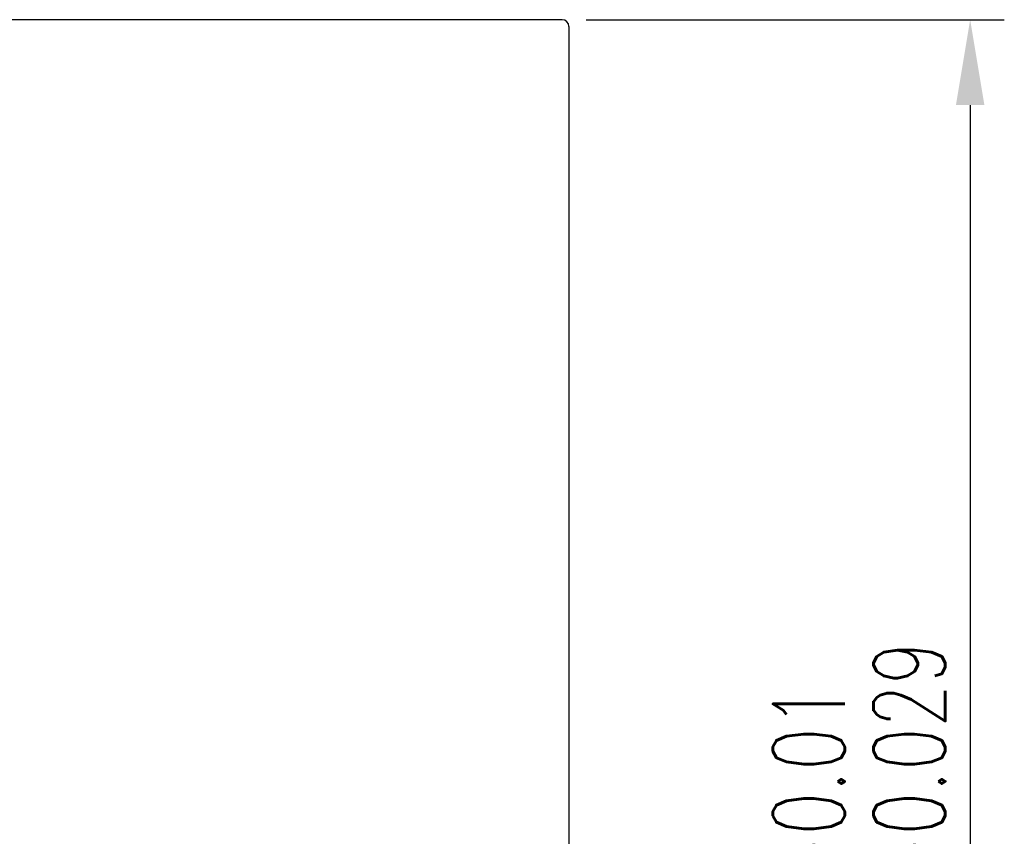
# Model space of a CAD drawing. Extents: x -372 to 453, y -14 to 705.
# Tile 47 of 47: x -102 to -59, y 71 to 107. Entities that reach past the tile are written whole.
import ezdxf

# ---------------------------------------------------------------- set-up
doc = ezdxf.new("R2010")
doc.units = 0
doc.header["$LTSCALE"] = 2
doc.header["$MEASUREMENT"] = 0
doc.layers.add('CHA', color=7, linetype='Continuous')
doc.layers.add('OUT', color=3, linetype='Continuous')
doc.styles.add('DIM-7', font='SIMPLEX.shx', dxfattribs={"width": 0.7, "bigfont": 'chineset.shx'})
doc.dimstyles.new('CNS', dxfattribs={"dimtxt": 3.5, "dimasz": 2.5, "dimexe": 1, "dimexo": 1.5, "dimgap": 0.09, "dimtad": 0, "dimdsep": 46, "dimtxsty": 'DIM-7', "dimcen": 0.09, "dimclrd": 1, "dimclre": 1, "dimclrt": 4, "dimadec": 0, "dimazin": 0, "dimtfac": 1, "dimtix": 1, "dimtmove": 2, "dimatfit": 3, "dimfxl": 1, "dimtvp": 0.971429, "dimtolj": 1, "dimarcsym": 0})

# ---------------------------------------------------------------- blocks, each defined once
blk = doc.blocks.new('*D6')
at = {"layer": 'CHA', "lineweight": -2, "transparency": 16777216}
for p, q in [((-77.578, 106.643), (-59.217, 106.643)), ((-60.717, 102.893), (-60.717, 35.393)), ((-77.578, 31.643), (-59.217, 31.643))]:
    blk.add_line(p, q, dxfattribs=at)
at = {"layer": 'CHA', "transparency": 16777216}
for points in [[(-61.342, 102.893), (-60.092, 102.893), (-60.717, 106.643)], [(-61.342, 35.393), (-60.092, 35.393), (-60.717, 31.643)]]:
    blk.add_solid(points, dxfattribs=at)
at = {"layer": 'DEFPOINTS', "color": 0, "transparency": 16777216}
for p in [(-79.828, 106.643), (-79.828, 31.643), (-60.717, 31.643)]:
    blk.add_point(p, dxfattribs=at)
at = {"layer": 'CHA', "transparency": 16777216, "insert": (-65.592, 69.143), "char_height": 5.25, "attachment_point": 5, "rotation": 90, "style": 'DIM-7'}
blk.add_mtext('\\A1;%%C75{\\H3.15;\\S-0.01^ -0.029;}', dxfattribs=at)

msp = doc.modelspace()

# ---------------------------------------------------------------- linework, layer by layer
at = {"layer": 'OUT', "color": 0}
for p, q in [((-78.628, 106.643), (-149.828, 106.643)), ((-78.328, 106.343), (-78.328, 31.943))]:
    msp.add_line(p, q, dxfattribs=at)
msp.add_arc((-78.628, 106.343), 0.3, 0, 90, dxfattribs=at)

# ---------------------------------------------------------------- dimensions: what is measured, and where the dimension line sits
at = {"layer": 'CHA', "color": 0}
dim = msp.add_linear_dim(base=(-60.717, 31.643), p1=(-79.828, 106.643), p2=(-79.828, 31.643), angle=90, text='%%C<>', dimstyle='CNS', override={"dimscale": 1.5, "dimgap": 0.8, "dimtad": 1, "dimclrd": 256, "dimclre": 256, "dimclrt": 256, "dimtol": 1, "dimlim": 0, "dimtp": -0.01, "dimtm": 0.029, "dimtfac": 0.6, "dimtdec": 3, "dimtix": 0, "dimtmove": 0}, dxfattribs=at)
dim.commit()
dim.dimension.update_dxf_attribs({"geometry": '*D6', "text_midpoint": (-65.592, 69.143)})

doc.saveas('drawing.dxf')
